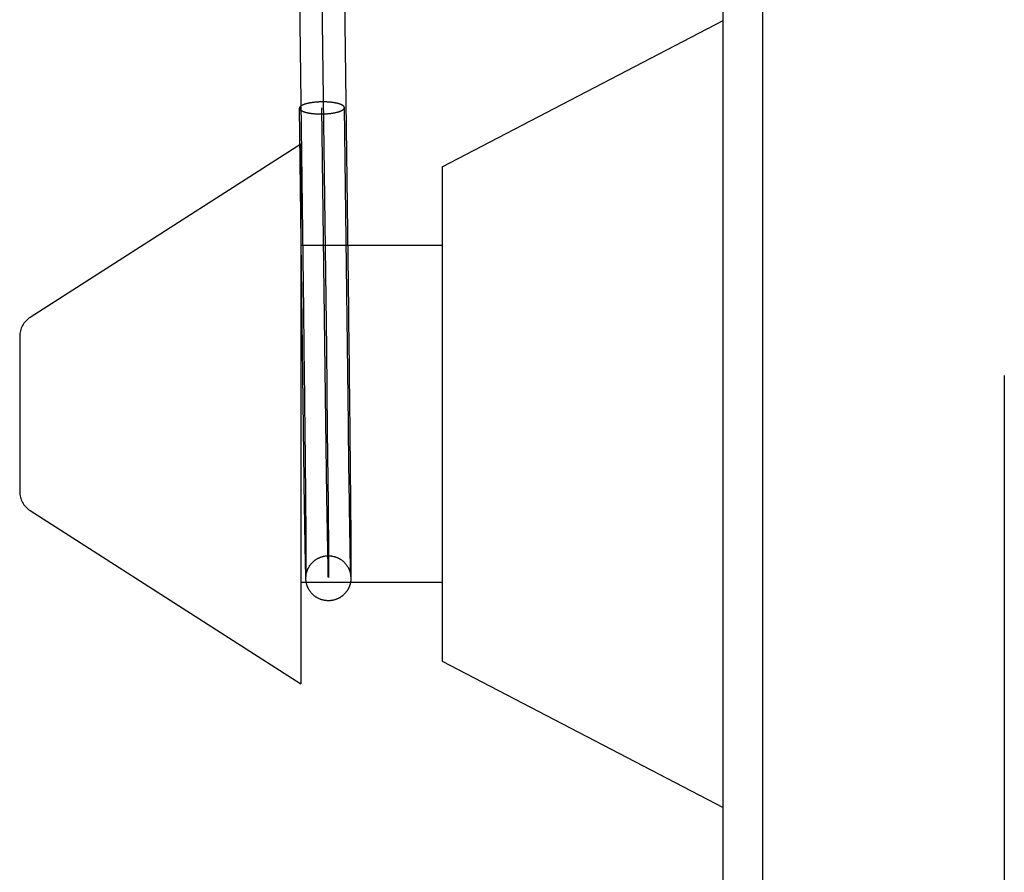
# Model space of a CAD drawing. Header units: inches. Extents: x 0 to 200, y 0 to 129.
# Tile 6 of 98: x 29.891 to 30.329, y 48.371 to 48.751. Entities that reach past the tile are written whole.
import ezdxf

# ---------------------------------------------------------------- set-up
doc = ezdxf.new("R2010")
doc.units = ezdxf.units.IN
doc.header["$LTSCALE"] = 11
doc.header["$MEASUREMENT"] = 0
doc.linetypes.add('HIDDEN', pattern=[0.2, 0.1, -0.1])
doc.layers.add('DEFAULT_2', color=8, linetype='HIDDEN')

msp = doc.modelspace()

# ---------------------------------------------------------------- linework, layer by layer
at = {"layer": 'DEFAULT_2', "color": 8, "linetype": 'HIDDEN'}
for p, q in [((30.2041186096, 45.8248684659), (30.2041186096, 51.3253724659)), ((30.3291186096, 50.7923724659), (30.3291186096, 46.3578684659)), ((30.2216186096, 49.2770443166), (30.2216186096, 48.3070443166)), ((30.0254877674, 48.767055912), (30.0275457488, 48.6042879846)), ((30.0791186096, 48.6851674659), (30.2041186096, 48.7501674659)), ((30.0175108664, 48.5569035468), (30.0155496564, 48.71121356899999)), ((30.0273203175, 48.5716505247), (30.0255488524, 48.711340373)), ((30.0373341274, 48.5706269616), (30.0355480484, 48.71146717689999)), ((30.0161186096, 48.6951674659), (29.8957280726, 48.6181175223)), ((30.0161186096, 48.6951674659), (30.0161186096, 48.4551674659)), ((30.0791186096, 48.6851674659), (30.0791186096, 48.4651674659)), ((30.0791186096, 48.6501674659), (30.0161186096, 48.6501674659)), ((29.8911186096, 48.6096948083), (29.8911186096, 48.5406401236)), ((30.0174813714, 48.6095419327), (30.0175246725, 48.6059766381)), ((30.037523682, 48.6061794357), (30.0376378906, 48.5965942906)), ((30.0275457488, 48.6042879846), (30.0279625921, 48.56765021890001)), ((30.0277663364, 48.5384337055), (30.0273203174, 48.5716505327)), ((30.0279625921, 48.56765021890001), (30.0282847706, 48.53520472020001)), ((30.0377201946, 48.5417468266), (30.0376926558, 48.5437047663)), ((30.0381983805, 48.54454991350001), (30.0382172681, 48.5425683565)), ((30.0182258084, 48.54156967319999), (30.0182438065, 48.53964595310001)), ((30.0178310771, 48.5338977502), (30.0178045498, 48.5357142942)), ((30.0182697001, 48.5368292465), (30.0182862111, 48.5349990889)), ((30.0281409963, 48.5143893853), (30.0277663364, 48.5384337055)), ((30.0378276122, 48.5342806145), (30.0378012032, 48.5360899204)), ((30.0382704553, 48.53683696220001), (30.0382869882, 48.53500162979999)), ((30.0382869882, 48.53500162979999), (30.0383029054, 48.5332057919)), ((29.8957280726, 48.5322174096), (30.0161186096, 48.4551674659)), ((30.0178959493, 48.5295340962), (30.0178702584, 48.5312484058)), ((30.0183098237, 48.5323282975), (30.0183247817, 48.5305990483)), ((30.0183247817, 48.5305990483), (30.0183391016, 48.5289121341)), ((30.0378921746, 48.5299353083), (30.0378666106, 48.5316422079)), ((30.0383256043, 48.5305885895), (30.0383399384, 48.5288964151)), ((30.0179212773, 48.5278625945), (30.0178959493, 48.5295340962)), ((30.0179462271, 48.52623492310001), (30.0179212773, 48.5278625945)), ((30.0179707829, 48.5246521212), (30.0179462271, 48.52623492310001)), ((30.0183391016, 48.5289121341), (30.0183527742, 48.5272686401)), ((30.0183527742, 48.5272686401), (30.0183657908, 48.5256696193)), ((30.0379173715, 48.5282713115), (30.0378921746, 48.5299353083)), ((30.0379421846, 48.5266513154), (30.0379173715, 48.5282713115)), ((30.037966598, 48.5250763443), (30.0379421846, 48.5266513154)), ((30.0383399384, 48.5288964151), (30.038353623, 48.5272475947)), ((30.038353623, 48.5272475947), (30.0383729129, 48.5248578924)), ((30.0180068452, 48.5223641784), (30.0179707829, 48.5246521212)), ((30.0180419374, 48.52018260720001), (30.0180068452, 48.5223641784)), ((30.0183657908, 48.5256696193), (30.0183840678, 48.5233567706)), ((30.0183840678, 48.5233567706), (30.0183954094, 48.5218734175)), ((30.0183954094, 48.5218734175), (30.0184111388, 48.5197387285)), ((30.0380024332, 48.5228005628), (30.037966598, 48.5250763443)), ((30.0380257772, 48.5213425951), (30.0380024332, 48.5228005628)), ((30.0383729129, 48.5248578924), (30.0383849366, 48.5233218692)), ((30.0383849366, 48.5233218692), (30.038401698, 48.5211059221)), ((30.0180760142, 48.51811029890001), (30.0180419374, 48.52018260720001)), ((30.0182656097, 48.5076888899), (30.0180760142, 48.51811029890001)), ((30.0184111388, 48.5197387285), (30.0184296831, 48.5170659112)), ((30.0380710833, 48.5185731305), (30.0380257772, 48.5213425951)), ((30.0381353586, 48.5147985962), (30.0380710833, 48.5185731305)), ((30.038401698, 48.5211059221), (30.038416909, 48.5189984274)), ((30.038416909, 48.5189984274), (30.0384387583, 48.5157343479)), ((30.0184296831, 48.5170659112), (30.0184787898, 48.5072821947)), ((30.0382899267, 48.5067639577), (30.0381353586, 48.5147985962)), ((30.0384387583, 48.5157343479), (30.0384792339, 48.5070995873)), ((30.0183374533, 48.50450853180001), (30.0182656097, 48.5076888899)), ((30.0183713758, 48.5032710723), (30.0183374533, 48.50450853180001)), ((30.0184801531, 48.50471751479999), (30.0184754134, 48.5035702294)), ((30.0184787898, 48.5072821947), (30.0184801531, 48.50471751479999)), ((30.0383450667, 48.5044785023), (30.0382899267, 48.5067639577)), ((30.0383683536, 48.503677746), (30.0383450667, 48.5044785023)), ((30.0384795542, 48.50443429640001), (30.0384750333, 48.5034457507)), ((30.0384792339, 48.5070995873), (30.0384795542, 48.50443429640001)), ((30.0791186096, 48.5001674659), (30.0161186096, 48.5001674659)), ((30.0183910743, 48.5026639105), (30.0183713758, 48.5032710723)), ((30.0184035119, 48.50233220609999), (30.0183910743, 48.5026639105)), ((30.0184142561, 48.5020812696), (30.0184035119, 48.50233220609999)), ((30.0184218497, 48.5019242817), (30.0184142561, 48.5020812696)), ((30.0184295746, 48.5017812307), (30.0184218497, 48.5019242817)), ((30.0184349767, 48.5016904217), (30.0184295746, 48.5017812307)), ((30.0184406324, 48.50160266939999), (30.0184349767, 48.5016904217)), ((30.0184465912, 48.501517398), (30.0184406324, 48.50160266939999)), ((30.0184529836, 48.5014330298), (30.0184465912, 48.501517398)), ((30.018459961, 48.5013480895), (30.0184529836, 48.5014330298)), ((30.0184677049, 48.5012611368), (30.018459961, 48.5013480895)), ((30.0184636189, 48.5026883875), (30.0184637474, 48.5026918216)), ((30.0184643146, 48.502712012), (30.0184639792, 48.5027000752)), ((30.0184640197, 48.50269864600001), (30.0184644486, 48.5027087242)), ((30.0184658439, 48.5027757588), (30.0184647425, 48.502728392)), ((30.0184650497, 48.502721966), (30.0184658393, 48.5027382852)), ((30.0184679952, 48.5028889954), (30.0184658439, 48.5027757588)), ((30.0184668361, 48.5027576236), (30.0184695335, 48.5028051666)), ((30.0184761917, 48.5011731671), (30.0184677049, 48.5012611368)), ((30.0184715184, 48.5031423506), (30.0184679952, 48.5028889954)), ((30.0184695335, 48.5028051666), (30.0184732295, 48.5028628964)), ((30.0184754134, 48.5035702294), (30.0184715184, 48.5031423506)), ((30.0184732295, 48.5028628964), (30.0184779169, 48.5029281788)), ((30.0184855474, 48.5010834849), (30.0184761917, 48.5011731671)), ((30.0184779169, 48.5029281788), (30.0184835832, 48.5029990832)), ((30.0184835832, 48.5029990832), (30.0184901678, 48.5030736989)), ((30.0184961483, 48.5009894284), (30.0184855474, 48.5010834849)), ((30.0184901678, 48.5030736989), (30.0184976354, 48.5031509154)), ((30.0184976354, 48.5031509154), (30.0185060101, 48.5032304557)), ((30.0383481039, 48.5034158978), (30.0383579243, 48.5033366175)), ((30.0383579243, 48.5033366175), (30.0383668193, 48.5032593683)), ((30.0383668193, 48.5032593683), (30.0383746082, 48.50318628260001)), ((30.0383809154, 48.50330539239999), (30.0383683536, 48.503677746)), ((30.0383746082, 48.50318628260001), (30.0383810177, 48.503121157)), ((30.0383893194, 48.5030878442), (30.0383809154, 48.50330539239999)), ((30.0383810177, 48.503121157), (30.038386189, 48.5030642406)), ((30.0383934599, 48.50299312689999), (30.0383893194, 48.5030878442)), ((30.0383932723, 48.5029767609), (30.0383944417, 48.5029606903)), ((30.0383960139, 48.5029405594), (30.0383934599, 48.50299312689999)), ((30.0383953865, 48.5029471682), (30.0383961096, 48.5029363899)), ((30.0384293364, 48.5015387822), (30.0384226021, 48.5014418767)), ((30.0384352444, 48.501634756), (30.0384293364, 48.5015387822)), ((30.038440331, 48.501728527), (30.0384352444, 48.501634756)), ((30.0384447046, 48.5018202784), (30.038440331, 48.501728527)), ((30.0384485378, 48.5019119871), (30.0384447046, 48.5018202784)), ((30.0384519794, 48.5020061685), (30.0384485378, 48.5019119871)), ((30.0384566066, 48.5021567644), (30.0384519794, 48.5020061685)), ((30.038460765, 48.50232488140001), (30.0384566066, 48.5021567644)), ((30.0384645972, 48.50251949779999), (30.038460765, 48.50232488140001)), ((30.0384693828, 48.5028443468), (30.0384645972, 48.50251949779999)), ((30.0384750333, 48.5034457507), (30.0384693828, 48.5028443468)), ((30.0791186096, 48.4651674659), (30.2041186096, 48.4001674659))]:
    msp.add_line(p, q, dxfattribs=at)
for points in [[(30.0154885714, 48.766929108), (30.0173357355, 48.6212679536), (30.0173503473, 48.6201096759), (30.0173649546, 48.6189477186)], [(30.0354869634, 48.767182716), (30.0373341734, 48.6215179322), (30.0373488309, 48.6203560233), (30.0373634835, 48.6191904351)], [(30.0255488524, 48.7140192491), (30.025324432, 48.7140159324), (30.0251002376, 48.7140112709), (30.0248762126, 48.714005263), (30.0246525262, 48.7139979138), (30.0244292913, 48.7139892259), (30.0242066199, 48.7139792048), (30.0239846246, 48.7139678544), (30.0237634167, 48.7139551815), (30.0235431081, 48.7139411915), (30.0233238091, 48.7139258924), (30.0231056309, 48.7139092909), (30.0228886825, 48.7138913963), (30.022673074, 48.71387221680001), (30.0224589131, 48.7138517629), (30.0222463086, 48.7138300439), (30.0220353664, 48.71380707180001), (30.021826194, 48.7137828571), (30.0216188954, 48.71375741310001), (30.0214135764, 48.7137307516), (30.0212103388, 48.7137028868), (30.0210092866, 48.7136738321), (30.0208105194, 48.7136436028), (30.020614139, 48.7136122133), (30.0204202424, 48.7135796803), (30.0202289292, 48.7135460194), (30.0200402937, 48.7135112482), (30.019854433, 48.7134753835), (30.0196714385, 48.7134384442), (30.0194914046, 48.7134004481), (30.0193144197, 48.713361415), (30.0191405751, 48.7133213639), (30.0189699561, 48.7132803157), (30.0188026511, 48.7132382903), (30.0186387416, 48.7131953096), (30.018478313, 48.7131513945), (30.0183214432, 48.7131065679), (30.018168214, 48.7130608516), (30.0180186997, 48.7130142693), (30.0178729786, 48.7129668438), (30.017731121, 48.7129185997), (30.0175932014, 48.71286956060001), (30.0174592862, 48.71281975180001), (30.0173294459, 48.71276919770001), (30.0172037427, 48.7127179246), (30.0170822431, 48.7126659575), (30.0169650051, 48.7126133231), (30.016852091, 48.7125600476), (30.0167435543, 48.7125061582), (30.0166394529, 48.7124516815), (30.0165398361, 48.7123966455), (30.0164447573, 48.7123410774), (30.0163542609, 48.7122850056), (30.016268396, 48.712228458), (30.0161872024, 48.7121714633), (30.0161107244, 48.71211405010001), (30.016038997, 48.7120562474), (30.0159720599, 48.7119980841), (30.0159099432, 48.7119395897), (30.0158526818, 48.7118807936), (30.0158003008, 48.7118217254), (30.0157528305, 48.7117624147), (30.0157102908, 48.7117028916), (30.015672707, 48.7116431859), (30.0156400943, 48.7115833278), (30.0156124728, 48.71152334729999), (30.0155898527, 48.7114632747), (30.0155722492, 48.71140314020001), (30.0155596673, 48.7113429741), (30.0155521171, 48.7112828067), (30.0155495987, 48.71122266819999), (30.0155496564, 48.7112135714)], [(30.0155496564, 48.7112135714), (30.0155521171, 48.7111625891), (30.0155596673, 48.71110259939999), (30.0155722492, 48.7110427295), (30.0155898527, 48.7109830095), (30.0156124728, 48.71092346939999), (30.0156400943, 48.7108641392), (30.015672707, 48.71080504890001), (30.0157102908, 48.710746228), (30.0157528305, 48.7106877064), (30.0158003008, 48.7106295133), (30.0158526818, 48.7105716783), (30.0159099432, 48.7105142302), (30.0159720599, 48.7104571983), (30.016038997, 48.7104006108), (30.0161107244, 48.7103444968), (30.0161872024, 48.71028888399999), (30.016268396, 48.7102338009), (30.0163542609, 48.7101792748), (30.0164447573, 48.7101253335), (30.0165398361, 48.7100720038), (30.0166394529, 48.71001931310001), (30.0167435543, 48.7099672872), (30.016852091, 48.709915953), (30.0169650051, 48.7098653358), (30.0170822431, 48.7098154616), (30.0172037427, 48.7097663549), (30.0173294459, 48.7097180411), (30.0174592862, 48.7096705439), (30.0175932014, 48.7096238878), (30.017731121, 48.7095780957), (30.0178729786, 48.7095331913), (30.0180186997, 48.70948919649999), (30.018168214, 48.7094461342), (30.0183214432, 48.7094040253), (30.018478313, 48.70936289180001), (30.0186387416, 48.7093227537), (30.0188026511, 48.70928363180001), (30.0189699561, 48.70924554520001), (30.0191405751, 48.7092085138), (30.0193144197, 48.7091725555), (30.0194914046, 48.7091376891), (30.0196714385, 48.7091039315), (30.019854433, 48.7090713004), (30.0200402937, 48.7090398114), (30.0202289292, 48.7090094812), (30.0204202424, 48.7089803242), (30.020614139, 48.7089523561), (30.0208105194, 48.70892559), (30.0210092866, 48.70890004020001), (30.0212103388, 48.7088757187), (30.0214135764, 48.7088526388), (30.0216188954, 48.70883081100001), (30.021826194, 48.70881024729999), (30.0220353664, 48.7087909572), (30.0222463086, 48.7087729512), (30.0224589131, 48.7087562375), (30.022673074, 48.7087408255), (30.0228886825, 48.708726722), (30.0231056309, 48.708713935), (30.0233238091, 48.70870247), (30.0235431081, 48.7086923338), (30.0237634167, 48.7086835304), (30.0239846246, 48.7086760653), (30.0242066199, 48.7086699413), (30.0244292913, 48.7086651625), (30.0246525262, 48.70866173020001), (30.0248762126, 48.7086596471), (30.0251002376, 48.7086589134), (30.025324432, 48.7086595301), (30.0255488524, 48.7086614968)], [(30.0355480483, 48.7114671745), (30.0355455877, 48.7115181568), (30.0355380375, 48.7115781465), (30.0355254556, 48.7116380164), (30.035507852, 48.7116977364), (30.0354852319, 48.71175727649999), (30.0354576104, 48.7118166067), (30.0354249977, 48.711875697), (30.035387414, 48.7119345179), (30.0353448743, 48.7119930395), (30.0352974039, 48.7120512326), (30.035245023, 48.7121090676), (30.0351877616, 48.7121665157), (30.0351256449, 48.7122235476), (30.0350587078, 48.7122801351), (30.0349869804, 48.7123362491), (30.0349105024, 48.7123918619), (30.0348293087, 48.712446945), (30.0347434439, 48.7125014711), (30.0346529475, 48.7125554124), (30.0345578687, 48.7126087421), (30.0344582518, 48.7126614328), (30.0343541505, 48.7127134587), (30.0342456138, 48.7127647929), (30.0341326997, 48.7128154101), (30.0340154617, 48.7128652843), (30.0338939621, 48.71291439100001), (30.0337682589, 48.7129627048), (30.0336384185, 48.713010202), (30.0335045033, 48.7130568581), (30.0333665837, 48.71310265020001), (30.0332247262, 48.7131475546), (30.033079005, 48.71319154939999), (30.0329294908, 48.7132346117), (30.0327762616, 48.71327672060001), (30.0326193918, 48.7133178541), (30.0324589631, 48.7133579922), (30.0322950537, 48.7133971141), (30.0321277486, 48.7134352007), (30.0319571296, 48.7134722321), (30.0317832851, 48.7135081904), (30.0316063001, 48.71354305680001), (30.0314262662, 48.71357681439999), (30.0312432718, 48.7136094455), (30.0310574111, 48.7136409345), (30.0308687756, 48.7136712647), (30.0306774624, 48.7137004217), (30.0304835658, 48.7137283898), (30.0302871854, 48.7137551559), (30.0300884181, 48.7137807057), (30.029887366, 48.7138050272), (30.0296841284, 48.7138281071), (30.0294788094, 48.7138499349), (30.0292715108, 48.7138704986), (30.0290623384, 48.7138897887), (30.0288513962, 48.71390779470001), (30.0286387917, 48.7139245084), (30.0284246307, 48.7139399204), (30.0282090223, 48.7139540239), (30.0279920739, 48.7139668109), (30.0277738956, 48.7139782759), (30.0275545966, 48.7139884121), (30.0273342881, 48.7139972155), (30.0271130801, 48.71400468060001), (30.0268910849, 48.7140108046), (30.0266684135, 48.7140155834), (30.0264451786, 48.7140190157), (30.0262214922, 48.7140210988), (30.0259974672, 48.7140218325), (30.0257732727, 48.7140212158), (30.0255488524, 48.7140192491)], [(30.0255488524, 48.7086614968), (30.0257732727, 48.7086648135), (30.0259974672, 48.708669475), (30.0262214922, 48.7086754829), (30.0264451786, 48.7086828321), (30.0266684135, 48.70869152), (30.0268910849, 48.7087015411), (30.0271130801, 48.7087128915), (30.0273342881, 48.7087255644), (30.0275545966, 48.7087395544), (30.0277738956, 48.7087548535), (30.0279920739, 48.708771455), (30.0282090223, 48.7087893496), (30.0284246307, 48.7088085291), (30.0286387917, 48.708828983), (30.0288513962, 48.708850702), (30.0290623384, 48.7088736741), (30.0292715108, 48.7088978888), (30.0294788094, 48.7089233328), (30.0296841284, 48.70894999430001), (30.029887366, 48.7089778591), (30.0300884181, 48.7090069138), (30.0302871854, 48.70903714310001), (30.0304835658, 48.7090685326), (30.0306774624, 48.7091010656), (30.0308687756, 48.7091347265), (30.0310574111, 48.7091694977), (30.0312432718, 48.7092053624), (30.0314262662, 48.7092423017), (30.0316063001, 48.7092802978), (30.0317832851, 48.7093193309), (30.0319571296, 48.709359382), (30.0321277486, 48.70940043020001), (30.0322950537, 48.7094424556), (30.0324589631, 48.7094854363), (30.0326193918, 48.7095293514), (30.0327762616, 48.709574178), (30.0329294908, 48.7096198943), (30.033079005, 48.7096664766), (30.0332247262, 48.7097139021), (30.0333665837, 48.7097621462), (30.0335045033, 48.7098111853), (30.0336384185, 48.7098609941), (30.0337682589, 48.7099115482), (30.0338939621, 48.7099628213), (30.0340154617, 48.7100147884), (30.0341326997, 48.71006742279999), (30.0342456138, 48.7101206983), (30.0343541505, 48.7101745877), (30.0344582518, 48.7102290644), (30.0345578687, 48.7102841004), (30.0346529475, 48.7103396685), (30.0347434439, 48.71039574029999), (30.0348293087, 48.7104522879), (30.0349105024, 48.7105092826), (30.0349869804, 48.7105666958), (30.0350587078, 48.7106244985), (30.0351256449, 48.7106826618), (30.0351877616, 48.7107411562), (30.035245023, 48.71079995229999), (30.0352974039, 48.7108590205), (30.0353448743, 48.7109183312), (30.035387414, 48.7109778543), (30.0354249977, 48.71103756), (30.0354576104, 48.7110974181), (30.0354852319, 48.71115739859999), (30.035507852, 48.7112174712), (30.0355254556, 48.7112776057), (30.0355380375, 48.7113377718), (30.0355455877, 48.7113979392), (30.0355481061, 48.7114580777), (30.0355480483, 48.7114671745)], [(30.0173649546, 48.6189477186), (30.0173941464, 48.6166135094), (30.0174087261, 48.6154416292), (30.0174232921, 48.6142668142)], [(30.0373634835, 48.6191904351), (30.0373927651, 48.6168489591), (30.0374073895, 48.61567344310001), (30.0374219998, 48.6144949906)], [(30.0174232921, 48.6142668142), (30.0174523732, 48.6119091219), (30.0174668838, 48.6107266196), (30.0174813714, 48.6095419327)], [(30.0374219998, 48.6144949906), (30.0374511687, 48.61213003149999), (30.0374657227, 48.61094390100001), (30.0374802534, 48.6097555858)], [(30.0374802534, 48.6097555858), (30.0375092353, 48.60737316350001), (30.037523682, 48.6061794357)], [(30.0175246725, 48.6059766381), (30.0176943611, 48.5916379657), (30.0177081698, 48.5904440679), (30.017721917, 48.5892512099)], [(30.0376378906, 48.5965942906), (30.0376799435, 48.5929962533), (30.0376938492, 48.5917979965), (30.0377076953, 48.59060060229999), (30.0377214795, 48.5894042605)], [(30.017721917, 48.5892512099), (30.0177492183, 48.5868693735), (30.0177627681, 48.585680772), (30.0177762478, 48.58449396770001)], [(30.0377214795, 48.5894042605), (30.0377488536, 48.5870154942), (30.0377624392, 48.5858234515), (30.0377759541, 48.5846332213)], [(30.0177762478, 48.58449396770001), (30.0178029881, 48.5821265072), (30.0178162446, 48.580946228), (30.0178294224, 48.5797684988)], [(30.0377759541, 48.5846332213), (30.0378027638, 48.5822589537), (30.0378160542, 48.5810752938), (30.0378292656, 48.5798942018)], [(30.0178294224, 48.5797684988), (30.0178555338, 48.5774214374), (30.0178684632, 48.5762524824), (30.0178813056, 48.5750868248)], [(30.0378292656, 48.5798942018), (30.0378554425, 48.5775404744), (30.037868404, 48.5763682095), (30.0378812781, 48.5751992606)], [(30.0178813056, 48.5750868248), (30.0179067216, 48.5727661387), (30.017919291, 48.57161148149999), (30.0179317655, 48.5704608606)], [(30.0378812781, 48.5751992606), (30.0379067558, 48.5728720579), (30.0379193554, 48.5717141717), (30.0379318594, 48.5705603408)], [(30.0179317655, 48.5704608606), (30.0179564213, 48.5681724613), (30.0179685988, 48.5670350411), (30.0179806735, 48.5659023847)], [(30.0373925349, 48.5660696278), (30.0373633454, 48.5683391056), (30.0373487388, 48.5694808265), (30.0373341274, 48.5706269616)], [(30.0379318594, 48.5705603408), (30.037956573, 48.5682655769), (30.0379687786, 48.5671250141), (30.0379808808, 48.5659892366)], [(30.0179806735, 48.5659023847), (30.0180045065, 48.5636520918), (30.0180162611, 48.5625348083)], [(30.0374507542, 48.5615915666), (30.0374216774, 48.56381996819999), (30.0374071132, 48.5649422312), (30.0373925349, 48.5660696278)], [(30.0379808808, 48.5659892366), (30.0380047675, 48.5637327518), (30.038016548, 48.5626124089)], [(30.0180162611, 48.5625348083), (30.0180394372, 48.5603168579), (30.0180508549, 48.5592165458), (30.0180621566, 48.5581222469)], [(30.0375086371, 48.5572041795), (30.0374797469, 48.5593858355), (30.0374652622, 48.5604857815), (30.0374507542, 48.5615915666)], [(30.038016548, 48.5626124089), (30.0380397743, 48.5603884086), (30.0380512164, 48.559285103), (30.038062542, 48.558187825)], [(30.0175541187, 48.55366848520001), (30.0175253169, 48.5558185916), (30.0175108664, 48.5569035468)], [(30.0180621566, 48.5581222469), (30.0180844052, 48.5559523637), (30.0180953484, 48.5548771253)], [(30.0375517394, 48.5539798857), (30.0375230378, 48.5561228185), (30.0375086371, 48.5572041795)], [(30.038062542, 48.558187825), (30.0380848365, 48.5560120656), (30.0380958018, 48.55493392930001)], [(30.0175970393, 48.5504953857), (30.0175684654, 48.55260367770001), (30.0175541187, 48.55366848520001)], [(30.0180953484, 48.5548771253), (30.018116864, 48.5527469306), (30.018127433, 48.55169230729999), (30.0181378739, 48.5506448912)], [(30.0375945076, 48.55081751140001), (30.0375660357, 48.55291865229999), (30.0375517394, 48.5539798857)], [(30.0380958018, 48.55493392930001), (30.0381173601, 48.5527979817), (30.0381279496, 48.5517405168), (30.0381384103, 48.5506902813)], [(30.017639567, 48.54738877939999), (30.0176112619, 48.5494522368), (30.0175970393, 48.5504953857)], [(30.0181378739, 48.5506448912), (30.0181583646, 48.54857234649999), (30.0181684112, 48.5475475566)], [(30.03763688, 48.547721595), (30.0376086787, 48.54977793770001), (30.0375945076, 48.55081751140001)], [(30.0381384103, 48.5506902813), (30.0381589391, 48.5486121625), (30.0381690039, 48.5475846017)], [(30.0176816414, 48.5443530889), (30.0176536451, 48.5463687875), (30.017639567, 48.54738877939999)], [(30.0177232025, 48.5413926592), (30.0176955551, 48.54335770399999), (30.0176816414, 48.5443530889)], [(30.0181684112, 48.5475475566), (30.0181880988, 48.5455217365), (30.0181977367, 48.5445210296)], [(30.0181977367, 48.5445210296), (30.018216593, 48.5425448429), (30.0182258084, 48.54156967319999)], [(30.0376926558, 48.5437047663), (30.0376648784, 48.54569677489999), (30.0376509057, 48.5467051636), (30.03763688, 48.547721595)], [(30.0381690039, 48.5475846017), (30.0381887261, 48.5455533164), (30.0381983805, 48.54454991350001)], [(30.0177641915, 48.538511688), (30.017736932, 48.540423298), (30.0177232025, 48.5413926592)], [(30.0182438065, 48.53964595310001), (30.0182612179, 48.537758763), (30.0182697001, 48.5368292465)], [(30.0377610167, 48.53887656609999), (30.037733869, 48.54078103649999), (30.0377201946, 48.5417468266)], [(30.0382172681, 48.5425683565), (30.0382355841, 48.5406215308), (30.0382445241, 48.53966153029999)], [(30.0382445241, 48.53966153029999), (30.0382619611, 48.53776909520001), (30.0382704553, 48.53683696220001)], [(30.0178045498, 48.5357142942), (30.0177777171, 48.537569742), (30.0177641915, 48.538511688)], [(30.0182862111, 48.5349990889), (30.0183021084, 48.5332084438), (30.0183098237, 48.5323282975)], [(30.0282847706, 48.53520472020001), (30.028458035, 48.5124147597), (30.0284809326, 48.5055789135), (30.0284588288, 48.5023787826), (30.0283933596, 48.5027865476), (30.0282870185, 48.506786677), (30.0281409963, 48.5143893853)], [(30.0378012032, 48.5360899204), (30.0377744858, 48.5379381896), (30.0377610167, 48.53887656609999)], [(30.0178702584, 48.5312484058), (30.0178442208, 48.5330044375), (30.0178310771, 48.5338977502)], [(30.0378666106, 48.5316422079), (30.0378406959, 48.533390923), (30.0378276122, 48.5342806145)], [(30.0383029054, 48.5332057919), (30.0383181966, 48.53145059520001), (30.0383256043, 48.5305885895)], [(30.0185060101, 48.5032304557), (30.0185153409, 48.50331229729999), (30.0185203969, 48.503354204), (30.0185256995, 48.50339657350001), (30.0185311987, 48.5034389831), (30.0185369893, 48.5034821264), (30.0185432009, 48.503526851), (30.0185497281, 48.50357228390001), (30.0185564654, 48.5036176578), (30.0185634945, 48.5036635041), (30.0185707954, 48.5037096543), (30.0185785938, 48.50375744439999), (30.0185872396, 48.5038087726), (30.0185964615, 48.5038617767), (30.0186059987, 48.5039148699), (30.018616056, 48.5039691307), (30.0186267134, 48.5040248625), (30.0186381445, 48.5040827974), (30.0186506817, 48.5041443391), (30.0186640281, 48.5042077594), (30.0186776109, 48.50427028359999), (30.0186924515, 48.504336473), (30.0187099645, 48.5044119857), (30.0187288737, 48.5044906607), (30.0187475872, 48.5045658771), (30.0187678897, 48.5046447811), (30.0187918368, 48.5047345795), (30.0188177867, 48.5048282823), (30.0188437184, 48.5049185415), (30.0188720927, 48.5050138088), (30.0189057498, 48.505122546), (30.0189426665, 48.505237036), (30.0189806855, 48.50535026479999), (30.0190221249, 48.5054688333), (30.0190698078, 48.50559966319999), (30.0191210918, 48.50573439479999), (30.0191727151, 48.5058644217), (30.0192279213, 48.5059978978), (30.019289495, 48.5061406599), (30.0193569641, 48.5062904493), (30.0194312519, 48.5064481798), (30.0195110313, 48.5066100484), (30.019594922, 48.5067727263), (30.0196830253, 48.5069361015), (30.0197747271, 48.5070988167), (30.0198704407, 48.5072614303), (30.0199701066, 48.5074236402), (30.0200745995, 48.5075866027), (30.0201859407, 48.50775294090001), (30.0203010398, 48.5079176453), (30.0204157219, 48.50807502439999), (30.0205338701, 48.5082306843), (30.0206595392, 48.5083895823), (30.0207893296, 48.5085470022), (30.0209202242, 48.5086993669), (30.0210541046, 48.50884901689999), (30.0211923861, 48.5089974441), (30.021333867, 48.50914325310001), (30.0214769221, 48.5092848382), (30.0216239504, 48.5094245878), (30.021777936, 48.5095650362), (30.0219361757, 48.5097034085), (30.022097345, 48.5098384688), (30.0222596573, 48.5099688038), (30.0224187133, 48.51009125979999), (30.0225803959, 48.5102106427), (30.0227509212, 48.5103312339), (30.0229261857, 48.51044972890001), (30.0231042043, 48.5105646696), (30.0232842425, 48.5106755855), (30.0234636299, 48.510780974), (30.023645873, 48.5108829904), (30.0238350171, 48.5109836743), (30.0240273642, 48.5110808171), (30.0242195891, 48.51117278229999), (30.0244141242, 48.5112608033), (30.0246132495, 48.5113457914), (30.024814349, 48.5114265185), (30.0250148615, 48.5115020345), (30.0252166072, 48.5115731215), (30.0254206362, 48.5116401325), (30.0256268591, 48.5117029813), (30.0258357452, 48.5117617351), (30.0260466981, 48.5118161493), (30.0262593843, 48.51186608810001), (30.026473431, 48.5119114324), (30.0266882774, 48.51195205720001), (30.0269041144, 48.5119879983), (30.027120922, 48.5120192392), (30.0273387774, 48.5120457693), (30.0275580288, 48.5120675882), (30.0277778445, 48.5120845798), (30.0279972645, 48.5120966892), (30.0282169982, 48.5121039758), (30.0283208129, 48.5121057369)], [(30.0283208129, 48.5121057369), (30.0284375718, 48.5121064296), (30.028658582, 48.5121040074), (30.0288798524, 48.5120966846), (30.0291012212, 48.5120844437), (30.029322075, 48.5120673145), (30.0295435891, 48.5120451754), (30.0297676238, 48.5120176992), (30.0299914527, 48.51198509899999), (30.0302121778, 48.5119478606), (30.0304322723, 48.5119056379), (30.0306535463, 48.5118579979), (30.0308749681, 48.5118050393), (30.0310970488, 48.5117465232), (30.0313169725, 48.5116831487), (30.0315308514, 48.5116162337), (30.0317427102, 48.5115447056), (30.0319560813, 48.5114672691), (30.0321681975, 48.5113847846), (30.0323763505, 48.511298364), (30.0325841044, 48.5112065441), (30.0327956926, 48.5111071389), (30.0330058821, 48.5110023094), (30.0332099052, 48.5108945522), (30.0334112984, 48.51078216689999), (30.0336121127, 48.510663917), (30.0338115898, 48.5105400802), (30.0340109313, 48.5104096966), (30.0342062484, 48.51027520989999), (30.0343923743, 48.5101405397), (30.0345752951, 48.5100016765), (30.0347601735, 48.50985441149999), (30.0349430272, 48.5097015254), (30.0351217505, 48.50954471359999), (30.0352965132, 48.5093838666), (30.0354650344, 48.5092212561), (30.0356327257, 48.5090516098), (30.0358081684, 48.5088651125), (30.0359774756, 48.5086756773), (30.0361261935, 48.5085009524), (30.0362696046, 48.5083244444), (30.036419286, 48.5081310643), (30.0365670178, 48.5079301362), (30.0367102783, 48.5077247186), (30.0368455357, 48.5075201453), (30.0369652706, 48.5073294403), (30.0370816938, 48.5071343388), (30.0372081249, 48.5069102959), (30.0373275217, 48.5066854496), (30.037428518, 48.5064836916), (30.037516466, 48.5062981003), (30.0375899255, 48.50613504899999), (30.037657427, 48.5059779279), (30.0377274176, 48.505806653), (30.0377936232, 48.5056356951), (30.0378535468, 48.5054723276), (30.0379068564, 48.5053190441), (30.0379525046, 48.5051809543), (30.0379913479, 48.505057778), (30.0380222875, 48.5049554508), (30.0380499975, 48.5048602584), (30.0380790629, 48.5047563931), (30.0381061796, 48.5046553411), (30.038129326, 48.5045655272), (30.0381503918, 48.504480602), (30.0381707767, 48.5043951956), (30.0381892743, 48.50431463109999), (30.0382049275, 48.50424391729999), (30.0382188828, 48.50417869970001), (30.0382316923, 48.50411684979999), (30.0382437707, 48.504056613), (30.0382558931, 48.50399409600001), (30.0382672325, 48.5039335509), (30.0382771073, 48.5038790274), (30.0382861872, 48.5038272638), (30.0382948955, 48.5037760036), (30.0383030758, 48.5037262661), (30.0383106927, 48.5036784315), (30.0383178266, 48.5036321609), (30.0383245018, 48.5035874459), (30.0383308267, 48.5035436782), (30.0383369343, 48.5034999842), (30.0383427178, 48.5034571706), (30.0383481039, 48.5034158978)], [(30.0285562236, 48.4921071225), (30.0285164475, 48.4921067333), (30.0282943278, 48.492107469), (30.0280716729, 48.4921131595), (30.0278484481, 48.4921238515), (30.0276254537, 48.4921395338), (30.0274041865, 48.4921600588), (30.0271825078, 48.4921856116), (30.0269577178, 48.4922166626), (30.026733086, 48.4922529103), (30.026511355, 48.4922938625), (30.0262912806, 48.4923396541), (30.0260726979, 48.4923902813), (30.0258551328, 48.4924458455), (30.02563803, 48.4925065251), (30.0254215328, 48.49257234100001), (30.0252059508, 48.4926432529), (30.0249902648, 48.4927196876), (30.0247720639, 48.492802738), (30.0245560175, 48.4928907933), (30.0243481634, 48.4929811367), (30.0241413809, 48.4930766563), (30.0239287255, 48.4931809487), (30.0237166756, 48.4932912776), (30.0235090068, 48.4934056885), (30.0233061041, 48.49352379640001), (30.0231111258, 48.4936434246), (30.0229191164, 48.49376736), (30.0227250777, 48.4938990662), (30.0225332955, 48.49403593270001), (30.0223480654, 48.4941747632), (30.0221636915, 48.4943197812), (30.0219755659, 48.4944751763), (30.0217861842, 48.4946396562), (30.0215932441, 48.49481609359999), (30.0214065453, 48.4949959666), (30.021236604, 48.4951681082), (30.0210753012, 48.4953394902), (30.0209194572, 48.4955130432), (30.0207665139, 48.49569160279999), (30.0206122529, 48.4958806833), (30.0204602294, 48.4960766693), (30.0203106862, 48.4962797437), (30.020168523, 48.49648326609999), (30.0200426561, 48.4966729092), (30.0199183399, 48.4968699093), (30.0197786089, 48.4971042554), (30.0196465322, 48.4973400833), (30.0195393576, 48.49754318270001), (30.0194452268, 48.4977314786), (30.0193602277, 48.4979105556), (30.0192813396, 48.4980854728), (30.0192043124, 48.4982654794), (30.0191316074, 48.49844495), (30.0190628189, 48.49862462), (30.0190014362, 48.49879433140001), (30.0189506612, 48.4989424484), (30.018907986, 48.4990731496), (30.0188739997, 48.4991818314), (30.0188433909, 48.49928361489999), (30.018810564, 48.4993973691), (30.0187799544, 48.4995082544), (30.018754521, 48.4996043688), (30.0187313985, 48.4996952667), (30.0187084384, 48.4997892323), (30.0186875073, 48.4998784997), (30.0186698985, 48.4999565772), (30.0186544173, 48.50002771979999), (30.0186408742, 48.5000920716), (30.0186279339, 48.500155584), (30.018613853, 48.5002271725), (30.018600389, 48.5002983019), (30.0185887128, 48.5003623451), (30.0185781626, 48.5004223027), (30.0185686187, 48.5004784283), (30.0185597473, 48.5005323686), (30.0185512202, 48.5005859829), (30.0185430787, 48.50063895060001), (30.0185352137, 48.5006919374), (30.0185277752, 48.5007438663), (30.0185209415, 48.50079329), (30.0185144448, 48.5008419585), (30.0185080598, 48.5008915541), (30.0185019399, 48.5009409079), (30.0184961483, 48.5009894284)], [(30.0384226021, 48.5014418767), (30.0384150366, 48.5013447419), (30.0384109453, 48.5012962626), (30.0384066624, 48.50124803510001), (30.0384021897, 48.50120007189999), (30.0383975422, 48.5011525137), (30.0383927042, 48.5011051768), (30.0383876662, 48.5010579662), (30.0383824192, 48.5010108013), (30.0383769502, 48.5009635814), (30.0383712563, 48.5009162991), (30.0383653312, 48.5008689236), (30.0383591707, 48.50082144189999), (30.0383527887, 48.5007739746), (30.0383461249, 48.5007261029), (30.0383391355, 48.5006775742), (30.0383317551, 48.500628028), (30.038323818, 48.5005765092), (30.0383155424, 48.5005245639), (30.038307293, 48.50047441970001), (30.0382985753, 48.5004230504), (30.0382888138, 48.5003673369), (30.0382784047, 48.5003098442), (30.0382676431, 48.5002522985), (30.0382564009, 48.5001940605), (30.0382448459, 48.5001360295), (30.038232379, 48.5000753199), (30.0382181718, 48.50000833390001), (30.0382027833, 48.49993818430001), (30.0381864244, 48.4998661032), (30.038169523, 48.49979408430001), (30.0381532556, 48.4997269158), (30.0381358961, 48.4996573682), (30.0381159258, 48.4995798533), (30.0380931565, 48.4994944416), (30.0380661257, 48.4993967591), (30.0380367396, 48.4992946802), (30.0380075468, 48.4991970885), (30.0379762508, 48.49909627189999), (30.0379407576, 48.4989862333), (30.0379020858, 48.49887102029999), (30.0378610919, 48.4987536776), (30.0378165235, 48.49863112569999), (30.0377673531, 48.4985013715), (30.037713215, 48.4983644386), (30.0376524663, 48.49821740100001), (30.0375876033, 48.49806730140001), (30.0375223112, 48.49792264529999), (30.0374530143, 48.4977754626), (30.0373751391, 48.49761707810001), (30.0372938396, 48.4974588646), (30.0372162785, 48.4973140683), (30.037134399, 48.497167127), (30.0370389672, 48.4970028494), (30.0369372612, 48.4968352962), (30.0368357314, 48.4966750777), (30.0367304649, 48.4965157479), (30.0366185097, 48.4963532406), (30.0365024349, 48.4961916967), (30.0363848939, 48.49603474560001), (30.0362635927, 48.4958792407), (30.0361360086, 48.4957222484), (30.0360047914, 48.4955673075), (30.0358731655, 48.4954180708), (30.0357377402, 48.4952705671), (30.0355948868, 48.4951211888), (30.0354475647, 48.4949734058), (30.0352973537, 48.4948288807), (30.0351455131, 48.4946887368), (30.0349957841, 48.4945560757), (30.034842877, 48.49442597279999), (30.0346805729, 48.49429351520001), (30.0345140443, 48.4941633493), (30.0343474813, 48.4940386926), (30.0341786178, 48.4939177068), (30.0340064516, 48.49379970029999), (30.0338311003, 48.4936848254), (30.0336522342, 48.4935729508), (30.0334701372, 48.4934643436), (30.0332840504, 48.4933586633), (30.0330968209, 48.4932575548), (30.0329130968, 48.4931632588), (30.0327272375, 48.4930726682), (30.0325337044, 48.4929833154), (30.0323360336, 48.4928971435), (30.0321355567, 48.4928148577), (30.0319336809, 48.49273706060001), (30.0317335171, 48.4926648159), (30.031531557, 48.4925967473), (30.0313242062, 48.4925317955), (30.031114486, 48.49247108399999), (30.0309048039, 48.49241529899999), (30.030693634, 48.4923640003), (30.0304798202, 48.4923169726), (30.0302645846, 48.4922745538), (30.0300488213, 48.4922369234), (30.0298324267, 48.4922040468), (30.0296158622, 48.4921759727), (30.0293983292, 48.4921525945), (30.0291788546, 48.49213387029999), (30.0289583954, 48.4921199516), (30.0287377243, 48.4921109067), (30.0285562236, 48.4921071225)], [(30.038386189, 48.5030642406), (30.0383902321, 48.5030160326), (30.0383918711, 48.5029952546)], [(30.0383966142, 48.5029285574), (30.0383969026, 48.5029238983), (30.0383968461, 48.5029249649)]]:
    msp.add_lwpolyline(points, dxfattribs=at)
for centre, start, end in [((29.9011186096, 48.6096948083), 122.6192430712, 180), ((29.9011186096, 48.5406401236), 180, 237.3807569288)]:
    msp.add_arc(centre, 0.01, start, end, dxfattribs=at)

doc.saveas('drawing.dxf')
